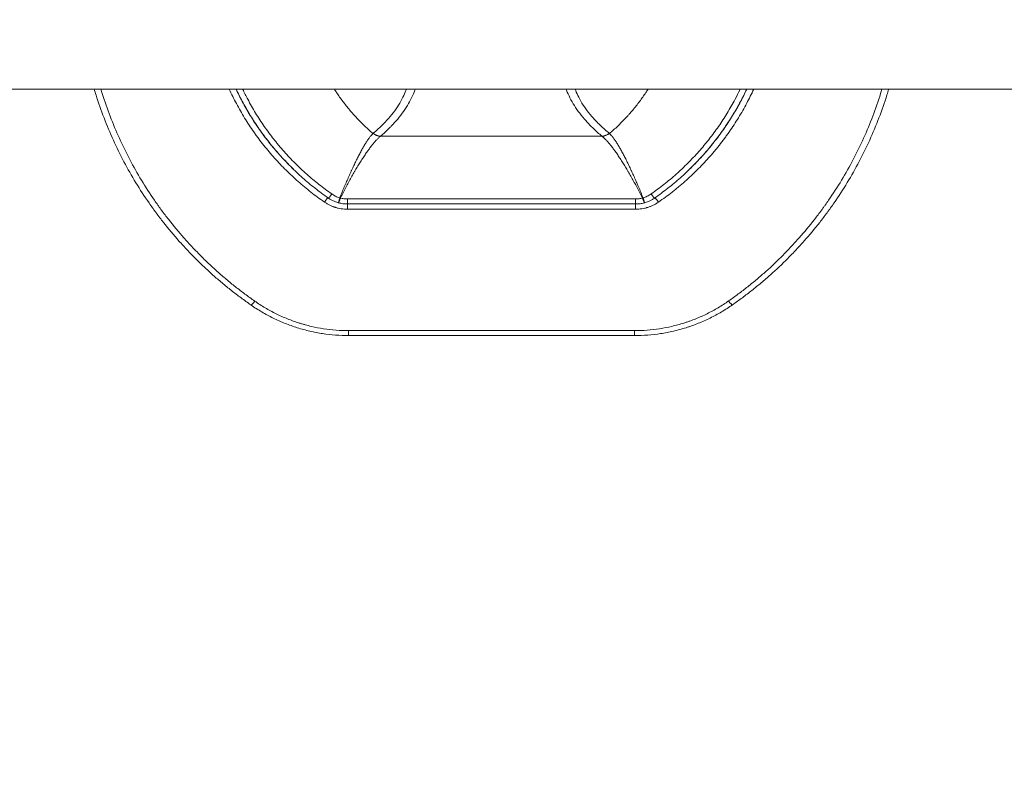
# Model space of a CAD drawing. Header units: millimetres. Extents: x -10 to 594, y 0 to 420.
# Tile 247 of 256: x 210.99 to 218.38, y 233.09 to 238.87. Entities that reach past the tile are written whole.
import ezdxf

# ---------------------------------------------------------------- set-up
doc = ezdxf.new("R2010")
doc.units = ezdxf.units.MM
doc.layers.add('1', color=7, linetype='Continuous', true_color=0xffffff)

msp = doc.modelspace()

# ---------------------------------------------------------------- linework, layer by layer
at = {"layer": '1', "color": 155, "linetype": 'Continuous', "lineweight": 18}
for p, q in [((209.8742, 238.3475), (257.0753, 238.3475)), ((209.8742, 238.3475), (257.0753, 238.3475)), ((213.3773, 237.4934), (213.3774, 237.4934)), ((213.3799, 237.4927), (213.38, 237.4926)), ((215.6091, 237.4838), (215.6092, 237.4838)), ((215.6778, 237.4933), (215.6779, 237.4933)), ((215.6017, 236.4953), (215.6017, 236.4953))]:
    msp.add_line(p, q, dxfattribs=at)
at = {"layer": '1', "color": 155, "linetype": 'Continuous', "lineweight": 13}
msp.add_line((213.6957, 237.9932), (215.3562, 237.9931), dxfattribs=at)
for centre, major_axis, ratio, start_param, end_param in [((213.6937, 238.0878), (0.0684, -0.073), 0.923372, 4.87798, 5.489789), ((213.6957, 238.0896), (0.0656, -0.0755), 0.922596, 4.912516, 5.526675), ((215.3563, 238.0896), (0.0648, 0.0761), 0.92063, 3.886874, 4.501034), ((215.3584, 238.0877), (0.0676, 0.0737), 0.921479, 3.923229, 4.535038), ((213.2738, 237.4895), (0.0286, 0.041), 0.099646, 6.252547, 7.706415), ((213.3312, 237.5699), (0.0286, 0.041), 0.095699, 3.110966, 4.512182), ((213.3911, 237.5415), (0.0137, 0.0481), 0.023005, 3.141327, 4.476748), ((213.3932, 237.5409), (0.0131, 0.0482), 0.063703, 3.140785, 4.470256), ((213.4461, 237.5338), (0, 0.05), 0.003341, 1.810572, 3.141621), ((215.6091, 237.5338), (0, 0.05), 0.003341, 1.810572, 3.141621), ((215.662, 237.5408), (-0.0131, 0.0482), 0.070144, 1.811172, 3.141857), ((215.6641, 237.5414), (-0.0137, 0.0481), 0.029435, 1.804606, 3.1424), ((215.724, 237.5699), (-0.0286, 0.041), 0.101156, 1.767161, 3.168375), ((215.7816, 237.4894), (-0.0286, 0.041), 0.1051, 4.856108, 6.309978), ((213.4462, 237.4353), (0, 0.05), 0.003341, 4.894873, 6.063176), ((215.6093, 237.4352), (0, 0.05), 0.003341, 4.894873, 6.058239), ((212.751, 236.7664), (-0.0286, -0.041), 0.136688, 6.252423, 7.65476), ((216.3076, 236.7673), (0.0287, -0.041), 0.142367, 4.907447, 6.310052), ((213.4556, 236.5453), (0, -0.05), 0.003341, 4.972789, 6.283532), ((215.6017, 236.5453), (0, -0.05), 0.003341, 4.972789, 6.283532)]:
    msp.add_ellipse(centre, major_axis=major_axis, ratio=ratio, start_param=start_param, end_param=end_param, dxfattribs=at)
at = {"layer": '1', "color": 155, "linetype": 'Continuous', "lineweight": 18}
for points, degree, knots in [([(284.5775, 228.952), (284.0629, 228.9537), (280.55, 228.9634), (275.5603, 228.9666), (269.0914, 228.9802), (261.365, 228.9915), (253.093, 229.0168), (246.1426, 229.049), (237.9324, 229.0832), (229.7221, 229.1468), (221.4104, 229.2176), (213.4798, 229.2702), (206.5459, 229.3815), (201.6653, 229.4947), (198.0087, 229.6097), (195.2838, 229.7122), (192.5623, 229.8322), (189.8445, 229.9721), (187.1323, 230.1347), (184.0013, 230.3579), (180.6656, 230.6437), (177.6764, 230.9464), (175.0308, 231.254), (172.7261, 231.5541), (170.7602, 231.8342), (169.0929, 232.0893), (167.4314, 232.3618), (165.7771, 232.6521), (164.1317, 232.9614), (162.4961, 233.2899), (160.8704, 233.6384), (159.2551, 234.0075), (157.6503, 234.3986), (156.0563, 234.8116), (154.4731, 235.2471), (153.0632, 235.6582), (151.8138, 236.0415), (150.5694, 236.4394), (149.3323, 236.855), (148.3094, 237.2112), (147.2341, 237.598), (146.0135, 238.0515), (144.899, 238.4795), (143.9937, 238.8395), (142.8887, 239.2923), (141.6886, 239.7983), (140.4932, 240.3166), (139.2067, 240.8922), (137.7303, 241.5763), (136.264, 242.2794), (134.678, 243.0648), (132.8161, 244.0185), (131.1016, 244.9316), (129.3667, 245.8869), (127.7818, 246.7884), (126.4595, 247.5595), (125.26, 248.2694), (124.2258, 248.9078), (123.5002, 249.3548), (122.9184, 249.7159), (122.4836, 249.9833)], 5, [0, 0, 0, 0, 0, 0, 0.015283, 0.104343, 0.148209, 0.192151, 0.229502, 0.260994, 0.310796, 0.392089, 0.436031, 0.476403, 0.496728, 0.517047, 0.537355, 0.544946, 0.557655, 0.577946, 0.598232, 0.618517, 0.638809, 0.657882, 0.668046, 0.678219, 0.688402, 0.698585, 0.708746, 0.718887, 0.729009, 0.739114, 0.749204, 0.759282, 0.76935, 0.779412, 0.78947, 0.799529, 0.804424, 0.809593, 0.819664, 0.829745, 0.833077, 0.83984, 0.849951, 0.856739, 0.860082, 0.870232, 0.880405, 0.890596, 0.900782, 0.910962, 0.921136, 0.935843, 0.956181, 0.961791, 0.973179, 0.97845, 0.983951, 1, 1, 1, 1, 1, 1]), ([(122.4836, 249.9833), (122.9184, 249.7159), (123.5002, 249.3548), (124.2258, 248.9078), (125.26, 248.2694), (126.4595, 247.5595), (127.7818, 246.7884), (129.3667, 245.8869), (131.1016, 244.9316), (132.8161, 244.0185), (134.678, 243.0648), (136.264, 242.2794), (137.7303, 241.5763), (139.2067, 240.8922), (140.4932, 240.3166), (141.6886, 239.7983), (142.8887, 239.2923), (143.9937, 238.8395), (144.899, 238.4795), (146.0135, 238.0515), (147.2341, 237.598), (148.3094, 237.2112), (149.3323, 236.855), (150.5694, 236.4394), (151.8138, 236.0415), (153.0632, 235.6582), (154.4731, 235.2471), (156.0563, 234.8116), (157.6503, 234.3986), (159.2551, 234.0075), (160.8704, 233.6384), (162.4961, 233.2899), (164.1317, 232.9614), (165.7771, 232.6521), (167.4314, 232.3618), (169.0929, 232.0893), (170.7602, 231.8342), (172.7261, 231.5541), (175.0308, 231.254), (177.6764, 230.9464), (180.6656, 230.6437), (184.0013, 230.3579), (187.1323, 230.1347), (189.8445, 229.9721), (192.5623, 229.8322), (195.2838, 229.7122), (198.0087, 229.6097), (201.6653, 229.4947), (206.5459, 229.3815), (213.4798, 229.2702), (221.4104, 229.2176), (229.7221, 229.1468), (237.9324, 229.0832), (246.1426, 229.049), (253.093, 229.0168), (261.365, 228.9915), (269.0914, 228.9802), (275.5603, 228.9666), (280.55, 228.9634), (284.0629, 228.9537), (284.5775, 228.952)], 5, [0, 0, 0, 0, 0, 0, 0.016049, 0.02155, 0.026821, 0.038209, 0.043819, 0.064157, 0.078864, 0.089038, 0.099218, 0.109404, 0.119595, 0.129768, 0.139918, 0.143261, 0.150049, 0.16016, 0.166923, 0.170255, 0.180336, 0.190407, 0.195576, 0.200471, 0.21053, 0.220588, 0.23065, 0.240718, 0.250796, 0.260886, 0.270991, 0.281113, 0.291254, 0.301415, 0.311598, 0.321781, 0.331954, 0.342118, 0.361191, 0.381483, 0.401768, 0.422054, 0.442345, 0.455054, 0.462645, 0.482953, 0.503272, 0.523597, 0.563969, 0.607911, 0.689204, 0.739006, 0.770498, 0.807849, 0.851791, 0.895657, 0.984717, 1, 1, 1, 1, 1, 1]), ([(284.8918, 228.8329), (284.3143, 228.8347), (280.7384, 228.844), (275.6857, 228.8459), (269.1536, 228.8579), (261.3639, 228.8673), (253.0915, 228.8905), (246.1409, 228.9208), (237.9303, 228.953), (229.7195, 229.0144), (221.4076, 229.0831), (213.4743, 229.1337), (206.536, 229.2433), (201.6513, 229.3553), (197.9908, 229.4694), (195.2621, 229.5714), (192.5362, 229.6908), (189.8134, 229.8303), (187.0949, 229.9925), (183.9554, 230.2156), (180.6096, 230.5014), (177.61, 230.8043), (174.9544, 231.1123), (172.6406, 231.413), (170.6666, 231.6937), (168.9917, 231.9496), (167.3224, 232.2229), (165.66, 232.5142), (164.006, 232.8246), (162.3615, 233.1545), (160.7268, 233.5044), (159.102, 233.8752), (157.4877, 234.2682), (155.8839, 234.6833), (154.2909, 235.121), (152.8716, 235.5344), (151.614, 235.9199), (150.3621, 236.3198), (149.1175, 236.7376), (148.0877, 237.0959), (147.0058, 237.4848), (145.7785, 237.9403), (144.6577, 238.3704), (143.7468, 238.7323), (142.6362, 239.187), (141.4304, 239.6951), (140.2293, 240.2154), (138.9366, 240.7935), (137.454, 241.4799), (135.9818, 242.1854), (134.3901, 242.973), (132.5222, 243.9292), (130.802, 244.8447), (129.0623, 245.8022), (127.4732, 246.7053), (126.1482, 247.4776), (124.9458, 248.1888), (123.9094, 248.8282), (123.1824, 249.2757), (122.5998, 249.6372), (122.1647, 249.9045)], 5, [0, 0, 0, 0, 0, 0, 0.017123, 0.106016, 0.1498, 0.19366, 0.230941, 0.262374, 0.312083, 0.393224, 0.437084, 0.477381, 0.497668, 0.517949, 0.53822, 0.545796, 0.558481, 0.578734, 0.598982, 0.619229, 0.639484, 0.658521, 0.668666, 0.67882, 0.688984, 0.699148, 0.70929, 0.719412, 0.729515, 0.739601, 0.749672, 0.759731, 0.769781, 0.779824, 0.789864, 0.799904, 0.80479, 0.809948, 0.820001, 0.830063, 0.833388, 0.840139, 0.850232, 0.857006, 0.860343, 0.870475, 0.880628, 0.8908, 0.900968, 0.911128, 0.921284, 0.935963, 0.956263, 0.961862, 0.973229, 0.97849, 0.983981, 1, 1, 1, 1, 1, 1]), ([(122.1647, 249.9045), (122.5998, 249.6372), (123.1824, 249.2757), (123.9094, 248.8282), (124.9458, 248.1888), (126.1482, 247.4776), (127.4732, 246.7053), (129.0623, 245.8022), (130.802, 244.8447), (132.5222, 243.9292), (134.3901, 242.973), (135.9818, 242.1854), (137.454, 241.4799), (138.9366, 240.7935), (140.2293, 240.2154), (141.4304, 239.6951), (142.6362, 239.187), (143.7468, 238.7323), (144.6577, 238.3704), (145.7785, 237.9403), (147.0058, 237.4848), (148.0877, 237.0959), (149.1175, 236.7376), (150.3621, 236.3198), (151.614, 235.9199), (152.8716, 235.5344), (154.2909, 235.121), (155.8839, 234.6833), (157.4877, 234.2682), (159.102, 233.8752), (160.7268, 233.5044), (162.3615, 233.1545), (164.006, 232.8246), (165.66, 232.5142), (167.3224, 232.2229), (168.9917, 231.9496), (170.6666, 231.6937), (172.6406, 231.413), (174.9544, 231.1123), (177.61, 230.8043), (180.6096, 230.5014), (183.9554, 230.2156), (187.0949, 229.9925), (189.8134, 229.8303), (192.5362, 229.6908), (195.2621, 229.5714), (197.9908, 229.4694), (201.6513, 229.3553), (206.536, 229.2433), (213.4743, 229.1337), (221.4076, 229.0831), (229.7195, 229.0144), (237.9303, 228.953), (246.1409, 228.9208), (253.0915, 228.8905), (261.3639, 228.8673), (269.1536, 228.8579), (275.6857, 228.8459), (280.7384, 228.844), (284.3143, 228.8347), (284.8918, 228.8329)], 5, [0, 0, 0, 0, 0, 0, 0.016019, 0.02151, 0.026771, 0.038138, 0.043737, 0.064037, 0.078716, 0.088872, 0.099032, 0.1092, 0.119372, 0.129525, 0.139657, 0.142994, 0.149768, 0.159861, 0.166612, 0.169937, 0.179999, 0.190052, 0.19521, 0.200096, 0.210136, 0.220176, 0.230219, 0.240269, 0.250328, 0.260399, 0.270485, 0.280588, 0.29071, 0.300852, 0.311016, 0.32118, 0.331334, 0.341479, 0.360516, 0.380771, 0.401018, 0.421266, 0.441519, 0.454204, 0.46178, 0.482051, 0.502332, 0.522619, 0.562916, 0.606776, 0.687917, 0.737626, 0.769059, 0.80634, 0.8502, 0.893984, 0.982877, 1, 1, 1, 1, 1, 1]), ([(130.6289, 243.3076), (130.8637, 243.1835), (131.3909, 242.9065), (132.213, 242.4799), (133.3342, 241.91), (134.7615, 241.2052), (136.26, 240.4886), (137.7707, 239.7907), (139.0908, 239.2018), (140.3168, 238.6719), (141.5469, 238.1548), (142.6819, 237.6911), (143.6181, 237.3201), (144.7661, 236.8807), (146.0214, 236.4159), (147.1314, 236.018), (148.1901, 235.6506), (149.467, 235.2232), (150.7522, 234.8138), (152.0447, 234.4189), (153.5039, 233.9951), (155.1391, 233.5472), (156.7843, 233.1229), (158.4395, 232.7215), (160.1041, 232.343), (161.7775, 231.9862), (163.4594, 231.6504), (165.1496, 231.3345), (166.8469, 231.0386), (168.5495, 230.7613), (170.2563, 230.502), (172.2642, 230.2182), (174.6169, 229.9145), (177.3154, 229.6037), (180.3599, 229.2988), (183.7491, 229.0122), (186.9254, 228.7892), (189.6719, 228.6276), (192.4167, 228.4893), (195.1618, 228.3713), (197.9076, 228.271), (201.586, 228.1593), (206.4897, 228.051), (213.4483, 227.9469), (221.3931, 227.9028), (229.7054, 227.8412), (237.9192, 227.7866), (246.1325, 227.7612), (253.0843, 227.7367), (261.3592, 227.7204), (269.3568, 227.7174), (276.097, 227.7106), (281.3557, 227.7137), (285.1358, 227.7053), (285.9197, 227.703)], 5, [0, 0, 0, 0, 0, 0, 0.00874, 0.019595, 0.030455, 0.041323, 0.052195, 0.063047, 0.073876, 0.077443, 0.084684, 0.095471, 0.102687, 0.106241, 0.116996, 0.12774, 0.133254, 0.138476, 0.149208, 0.159939, 0.170674, 0.181415, 0.192166, 0.202931, 0.213711, 0.22451, 0.235328, 0.246169, 0.257032, 0.267897, 0.278749, 0.289592, 0.309941, 0.331589, 0.353231, 0.374873, 0.39652, 0.410078, 0.418176, 0.439843, 0.461519, 0.483203, 0.526275, 0.573154, 0.659881, 0.713012, 0.746609, 0.786457, 0.833337, 0.880134, 0.975148, 1, 1, 1, 1, 1, 1]), ([(285.9197, 227.703), (285.1358, 227.7053), (281.3557, 227.7137), (276.097, 227.7106), (269.3568, 227.7174), (261.3592, 227.7204), (253.0843, 227.7367), (246.1325, 227.7612), (237.9192, 227.7866), (229.7054, 227.8412), (221.3931, 227.9028), (213.4483, 227.9469), (206.4897, 228.051), (201.586, 228.1593), (197.9076, 228.271), (195.1618, 228.3713), (192.4167, 228.4893), (189.6719, 228.6276), (186.9254, 228.7892), (183.7491, 229.0122), (180.3599, 229.2988), (177.3154, 229.6037), (174.6169, 229.9145), (172.2642, 230.2182), (170.2563, 230.502), (168.5495, 230.7613), (166.8469, 231.0386), (165.1496, 231.3345), (163.4594, 231.6504), (161.7775, 231.9862), (160.1041, 232.343), (158.4395, 232.7215), (156.7843, 233.1229), (155.1391, 233.5472), (153.5039, 233.9951), (152.0447, 234.4189), (150.7522, 234.8138), (149.467, 235.2232), (148.1901, 235.6506), (147.1314, 236.018), (146.0214, 236.4159), (144.7661, 236.8807), (143.6181, 237.3201), (142.6819, 237.6911), (141.5469, 238.1548), (140.3168, 238.6719), (139.0908, 239.2018), (137.7707, 239.7907), (136.26, 240.4886), (134.7615, 241.2052), (133.3342, 241.91), (132.213, 242.4799), (131.3909, 242.9065), (130.8637, 243.1835), (130.6289, 243.3076)], 5, [0, 0, 0, 0, 0, 0, 0.024852, 0.119866, 0.166663, 0.213543, 0.253391, 0.286988, 0.340119, 0.426846, 0.473725, 0.516797, 0.538481, 0.560157, 0.581824, 0.589922, 0.60348, 0.625127, 0.646769, 0.668411, 0.690059, 0.710408, 0.721251, 0.732103, 0.742968, 0.753831, 0.764672, 0.77549, 0.786289, 0.797069, 0.807834, 0.818585, 0.829326, 0.840061, 0.850792, 0.861524, 0.866746, 0.87226, 0.883004, 0.893759, 0.897313, 0.904529, 0.915316, 0.922557, 0.926124, 0.936953, 0.947805, 0.958677, 0.969545, 0.980405, 0.99126, 1, 1, 1, 1, 1, 1]), ([(212.7222, 236.7255), (212.6972, 236.7429), (212.6724, 236.7607), (212.6235, 236.7968), (212.5994, 236.8152), (212.5519, 236.8527), (212.5285, 236.8717), (212.4823, 236.9105), (212.4595, 236.9303), (212.4146, 236.9704), (212.3925, 236.9907), (212.3488, 237.0321), (212.3273, 237.0531), (212.2849, 237.0956), (212.264, 237.1172), (212.2228, 237.161), (212.1618, 237.2276), (212.1037, 237.2971), (212.0475, 237.3685), (212.029, 237.3926), (212.0064, 237.4232), (212.0019, 237.4293), (211.993, 237.4416), (211.9885, 237.4478), (211.9752, 237.4664), (211.9664, 237.4789), (211.9231, 237.5414), (211.8901, 237.5922), (211.8274, 237.6955), (211.7976, 237.7479), (211.7413, 237.8544), (211.7147, 237.9085), (211.6647, 238.0182), (211.6414, 238.0739), (211.598, 238.1869), (211.5779, 238.2443), (211.555, 238.3171), (211.5505, 238.3317), (211.5461, 238.3464), (211.5461, 238.3465)], 3, [0, 0, 0, 0, 0.044442, 0.044442, 0.088885, 0.088885, 0.133327, 0.133327, 0.17777, 0.17777, 0.222212, 0.222212, 0.266655, 0.266655, 0.311097, 0.311097, 0.35554, 0.444425, 0.444425, 0.488867, 0.488867, 0.499978, 0.499978, 0.511088, 0.511088, 0.53331, 0.53331, 0.622195, 0.622195, 0.71108, 0.71108, 0.799964, 0.799964, 0.888849, 0.888849, 0.977734, 0.977734, 0.999956, 1, 1, 1, 1]), ([(212.6113, 238.3467), (212.6257, 238.3161), (212.6591, 238.2495), (212.6961, 238.1846), (212.7387, 238.115), (212.7611, 238.0807), (212.7905, 238.0386), (212.7965, 238.0302), (212.8085, 238.0134), (212.8146, 238.0051), (212.833, 237.9804), (212.8455, 237.9641), (212.8836, 237.9159), (212.9099, 237.8847), (212.9641, 237.8239), (212.9921, 237.7944), (213.0278, 237.7588), (213.0348, 237.7519), (213.0418, 237.7451)], 3, [0, 0, 0, 0, 0.137101, 0.301737, 0.301737, 0.466373, 0.466373, 0.507532, 0.507532, 0.548691, 0.548691, 0.631009, 0.631009, 0.795645, 0.795645, 0.960282, 0.960282, 1, 1, 1, 1]), ([(213.3024, 237.529), (213.2687, 237.5526), (213.2028, 237.6015), (213.1402, 237.6538), (213.0793, 237.7078), (213.0496, 237.7357), (212.9919, 237.7932), (212.9639, 237.8228), (212.9231, 237.8685), (212.903, 237.8917), (212.8802, 237.9194), (212.8705, 237.9314), (212.8641, 237.9394), (212.8608, 237.9434), (212.8322, 237.9797), (212.8078, 238.0126), (212.7611, 238.0795), (212.7166, 238.1476), (212.6595, 238.2473), (212.6262, 238.3138), (212.6118, 238.3444)], 3, [0, 0, 0, 0, 0.113241, 0.226481, 0.226481, 0.339722, 0.339722, 0.452963, 0.452963, 0.509583, 0.537893, 0.552048, 0.552048, 0.566203, 0.566203, 0.679444, 0.679444, 0.792685, 0.905925, 1, 1, 1, 1]), ([(216.4428, 238.3445), (216.4284, 238.3138), (216.3951, 238.2473), (216.3382, 238.1476), (216.2937, 238.0796), (216.2472, 238.0128), (216.2228, 237.9799), (216.1942, 237.9437), (216.191, 237.9396), (216.1846, 237.9316), (216.1814, 237.9276), (216.1716, 237.9157), (216.152, 237.8919), (216.132, 237.8687), (216.0912, 237.8229), (216.0631, 237.7932), (216.0055, 237.7357), (215.9758, 237.7078), (215.9149, 237.6537), (215.8523, 237.6014), (215.7865, 237.5525), (215.7528, 237.529)], 3, [0, 0, 0, 0, 0.09428, 0.207495, 0.32071, 0.32071, 0.433925, 0.433925, 0.448077, 0.448077, 0.462229, 0.462229, 0.490532, 0.54714, 0.54714, 0.660355, 0.660355, 0.77357, 0.77357, 0.886785, 1, 1, 1, 1]), ([(216.0084, 237.7402), (216.0171, 237.7486), (216.0258, 237.7571), (216.0631, 237.7943), (216.091, 237.8238), (216.1452, 237.8846), (216.1714, 237.9158), (216.2095, 237.964), (216.222, 237.9803), (216.2403, 238.005), (216.2464, 238.0133), (216.2584, 238.0301), (216.2644, 238.0384), (216.2938, 238.0806), (216.3162, 238.1149), (216.3587, 238.1845), (216.3957, 238.2493), (216.4289, 238.3158), (216.4433, 238.3464)], 3, [0, 0, 0, 0, 0.048625, 0.048625, 0.211797, 0.211797, 0.374969, 0.374969, 0.456555, 0.456555, 0.497348, 0.497348, 0.538141, 0.538141, 0.701314, 0.701314, 0.864486, 1, 1, 1, 1]), ([(217.5093, 238.3464), (217.505, 238.3319), (217.5006, 238.3174), (217.4777, 238.2448), (217.4577, 238.1875), (217.4144, 238.0746), (217.3912, 238.0189), (217.3414, 237.9092), (217.3149, 237.8552), (217.2588, 237.7487), (217.2292, 237.6963), (217.1666, 237.5931), (217.1337, 237.5423), (217.0905, 237.4798), (217.0817, 237.4673), (217.0684, 237.4488), (217.064, 237.4426), (217.055, 237.4303), (217.0326, 237.3996), (217.0096, 237.3695), (216.9535, 237.2981), (216.9149, 237.2518), (216.855, 237.1842), (216.8348, 237.162), (216.7937, 237.1182), (216.7729, 237.0966), (216.7094, 237.0327), (216.6659, 236.9913), (216.5987, 236.9312), (216.5759, 236.9115), (216.5298, 236.8728), (216.5064, 236.8537), (216.4589, 236.8163), (216.4349, 236.7979), (216.3861, 236.7618), (216.3614, 236.744), (216.3364, 236.7265)], 3, [0, 0, 0, 0, 0.022048, 0.022048, 0.110953, 0.110953, 0.199858, 0.199858, 0.288762, 0.288762, 0.377667, 0.377667, 0.466572, 0.466572, 0.488798, 0.488798, 0.499911, 0.499911, 0.511024, 0.555477, 0.555477, 0.644381, 0.644381, 0.688834, 0.688834, 0.733286, 0.733286, 0.822191, 0.822191, 0.866643, 0.866643, 0.911095, 0.911095, 0.955548, 0.955548, 1, 1, 1, 1]), ([(213.3773, 237.4934), (213.3706, 237.4954), (213.364, 237.4975), (213.351, 237.5024), (213.3383, 237.5079), (213.3199, 237.5175), (213.3082, 237.525), (213.3024, 237.529)], 3, [0, 0, 0, 0, 0.25, 0.25, 0.5, 0.75, 1, 1, 1, 1]), ([(215.7528, 237.529), (215.747, 237.5249), (215.7353, 237.5175), (215.717, 237.5078), (215.7042, 237.5024), (215.6912, 237.4975), (215.6846, 237.4953), (215.6779, 237.4933)], 3, [0, 0, 0, 0, 0.25, 0.5, 0.75, 0.75, 1, 1, 1, 1]), ([(213.4461, 237.4839), (213.4348, 237.4839), (213.4237, 237.4846), (213.4017, 237.4876), (213.3908, 237.4898), (213.3799, 237.4927)], 3, [0, 0, 0, 0, 0.5, 0.5, 1, 1, 1, 1]), ([(215.6753, 237.4926), (215.6645, 237.4897), (215.6535, 237.4875), (215.6315, 237.4845), (215.6204, 237.4838), (215.6092, 237.4838)], 3, [0, 0, 0, 0, 0.5, 0.5, 1, 1, 1, 1]), ([(213.4556, 236.4954), (213.4227, 236.4954), (213.39, 236.4966), (213.325, 236.5016), (213.2604, 236.509), (213.1966, 236.5213), (213.1491, 236.5324), (213.1333, 236.5364), (213.1018, 236.5449), (213.086, 236.5496), (213.0391, 236.5643), (213.0084, 236.5753), (212.9481, 236.5994), (212.889, 236.6257), (212.8321, 236.6564), (212.7763, 236.6893), (212.749, 236.7068), (212.7222, 236.7255)], 3, [0, 0, 0, 0, 0.125, 0.125, 0.25, 0.375, 0.375, 0.4375, 0.4375, 0.5, 0.5, 0.625, 0.625, 0.75, 0.875, 0.875, 1, 1, 1, 1]), ([(212.7508, 236.7544), (212.7765, 236.7364), (212.8027, 236.7196), (212.8562, 236.6879), (212.9109, 236.6583), (212.9677, 236.6329), (213.0256, 236.6096), (213.0551, 236.599), (213.0927, 236.5872), (213.1002, 236.5849), (213.1153, 236.5804), (213.138, 236.574), (213.1608, 236.5682), (213.2065, 236.5575), (213.2678, 236.5457), (213.3299, 236.5385), (213.3924, 236.5337), (213.4238, 236.5325), (213.4555, 236.5325)], 3, [0, 0, 0, 0, 0.125, 0.125, 0.25, 0.375, 0.375, 0.5, 0.5, 0.53125, 0.53125, 0.5625, 0.625, 0.625, 0.75, 0.875, 0.875, 1, 1, 1, 1]), ([(215.6016, 236.5324), (215.6333, 236.5324), (215.6648, 236.5336), (215.7274, 236.5384), (215.7897, 236.5457), (215.8511, 236.5576), (215.9122, 236.5718), (215.9425, 236.5802), (215.9802, 236.5921), (215.9877, 236.5946), (216.0026, 236.5996), (216.0249, 236.6074), (216.0469, 236.6157), (216.0904, 236.6333), (216.1473, 236.6588), (216.202, 236.6885), (216.2555, 236.7204), (216.2818, 236.7374), (216.3074, 236.7554)], 3, [0, 0, 0, 0, 0.125, 0.125, 0.25, 0.375, 0.375, 0.5, 0.5, 0.53125, 0.53125, 0.5625, 0.625, 0.625, 0.75, 0.875, 0.875, 1, 1, 1, 1]), ([(216.3364, 236.7265), (216.3097, 236.7078), (216.2823, 236.6902), (216.2265, 236.6571), (216.1696, 236.6263), (216.1103, 236.5998), (216.065, 236.5816), (216.0498, 236.5759), (216.0267, 236.5676), (216.019, 236.5649), (216.0034, 236.5597), (215.9956, 236.5571), (215.9564, 236.5448), (215.9249, 236.5362), (215.8613, 236.5214), (215.7974, 236.509), (215.7327, 236.5016), (215.6675, 236.4966), (215.6347, 236.4953), (215.6017, 236.4953)], 3, [0, 0, 0, 0, 0.125, 0.125, 0.25, 0.375, 0.375, 0.4375, 0.4375, 0.46875, 0.46875, 0.5, 0.5, 0.625, 0.625, 0.75, 0.875, 0.875, 1, 1, 1, 1])]:
    msp.add_open_spline(points, degree=degree, knots=knots, dxfattribs=at)
at = {"layer": '1', "color": 155, "linetype": 'Continuous', "lineweight": 13}
for points, knots in [([(211.5966, 238.3463), (211.6, 238.335), (211.6034, 238.3238), (211.625, 238.2551), (211.6446, 238.1985), (211.6873, 238.0869), (211.7102, 238.0319), (211.7593, 237.9236), (211.7855, 237.8702), (211.8409, 237.765), (211.8701, 237.7132), (211.9318, 237.6112), (211.9642, 237.561), (212.0068, 237.4992), (212.0155, 237.4869), (212.0286, 237.4685), (212.0329, 237.4624), (212.0418, 237.4503), (212.0639, 237.4199), (212.0865, 237.3901), (212.1418, 237.3196), (212.18, 237.2738), (212.239, 237.207), (212.259, 237.1851), (212.2996, 237.1418), (212.3202, 237.1205), (212.3619, 237.0784), (212.3831, 237.0576), (212.4261, 237.0167), (212.4479, 236.9966), (212.4921, 236.9569), (212.5145, 236.9374), (212.56, 236.8991), (212.583, 236.8802), (212.6299, 236.8432), (212.6536, 236.825), (212.7017, 236.7892), (212.7261, 236.7717), (212.7508, 236.7544)], [0, 0, 0, 0, 0.017397, 0.017397, 0.106724, 0.106724, 0.196052, 0.196052, 0.285379, 0.285379, 0.374707, 0.374707, 0.464034, 0.464034, 0.486366, 0.486366, 0.497532, 0.497532, 0.508698, 0.553362, 0.553362, 0.64269, 0.64269, 0.687353, 0.687353, 0.732017, 0.732017, 0.776681, 0.776681, 0.821345, 0.821345, 0.866009, 0.866009, 0.910672, 0.910672, 0.955336, 0.955336, 1, 1, 1, 1]), ([(213.274, 237.4983), (213.2394, 237.5223), (213.1719, 237.5722), (213.0759, 237.6521), (213.0153, 237.7089), (212.9563, 237.7673), (212.9277, 237.7974), (212.8722, 237.8594), (212.8453, 237.8912), (212.8063, 237.9403), (212.7935, 237.9569), (212.7746, 237.9822), (212.7684, 237.9907), (212.7561, 238.0077), (212.75, 238.0163), (212.7198, 238.0593), (212.6969, 238.0942), (212.6532, 238.1653), (212.6125, 238.2362), (212.5761, 238.3094), (212.5592, 238.3459)], [0, 0, 0, 0, 0.111514, 0.223028, 0.334541, 0.334541, 0.446055, 0.446055, 0.557569, 0.557569, 0.613326, 0.613326, 0.641204, 0.641204, 0.669083, 0.669083, 0.780597, 0.780597, 0.89211, 1, 1, 1, 1]), ([(212.6609, 238.3448), (212.6729, 238.3198), (212.7033, 238.2596), (212.7563, 238.1664), (212.7998, 238.0996), (212.8455, 238.0339), (212.8693, 238.0016), (212.8973, 237.966), (212.9005, 237.9621), (212.9068, 237.9542), (212.9162, 237.9424), (212.9386, 237.9153), (212.9582, 237.8925), (212.9981, 237.8476), (213.0255, 237.8185), (213.0819, 237.7621), (213.14, 237.7073), (213.2318, 237.6302), (213.2963, 237.5822), (213.3293, 237.5591)], [0, 0, 0, 0, 0.08001, 0.195009, 0.310008, 0.310008, 0.425006, 0.425006, 0.439381, 0.439381, 0.453756, 0.482506, 0.540005, 0.540005, 0.655004, 0.655004, 0.770003, 0.885001, 1, 1, 1, 1]), ([(213.3488, 238.346), (213.3542, 238.3376), (213.3745, 238.3063), (213.4118, 238.2535), (213.4458, 238.2106), (213.4811, 238.1685), (213.4993, 238.1479), (213.523, 238.1227), (213.5278, 238.1176), (213.5374, 238.1077), (213.5519, 238.0929), (213.5667, 238.0784), (213.5968, 238.0498), (213.6174, 238.0314), (213.6385, 238.0135)], [0, 0, 0, 0, 0.067947, 0.254357, 0.440768, 0.440768, 0.627179, 0.627179, 0.673781, 0.673781, 0.720384, 0.813589, 0.813589, 1, 1, 1, 1]), ([(213.6405, 238.0153), (213.6623, 238.0338), (213.6829, 238.0523), (213.7213, 238.0897), (213.7393, 238.1084), (213.7725, 238.1461), (213.7878, 238.165), (213.8157, 238.2031), (213.8283, 238.2223), (213.851, 238.2609), (213.861, 238.2803), (213.8768, 238.3156), (213.8831, 238.3314), (213.8887, 238.3474)], [0, 0, 0, 0, 0.17218, 0.17218, 0.34436, 0.34436, 0.51654, 0.51654, 0.68872, 0.68872, 0.8609, 0.8609, 1, 1, 1, 1]), ([(213.9557, 238.3475), (213.9547, 238.3449), (213.9538, 238.3422), (213.9457, 238.3201), (213.9375, 238.3006), (213.9188, 238.2618), (213.9084, 238.2424), (213.885, 238.2037), (213.872, 238.1844), (213.8436, 238.1458), (213.8281, 238.1266), (213.803, 238.0978), (213.7943, 238.0883), (213.7807, 238.0739), (213.7761, 238.0691), (213.7668, 238.0596), (213.743, 238.0358), (213.7174, 238.012), (213.6957, 237.9932)], [0, 0, 0, 0, 0.021806, 0.021806, 0.184838, 0.184838, 0.34787, 0.34787, 0.510903, 0.510903, 0.673935, 0.673935, 0.755451, 0.755451, 0.796209, 0.796209, 0.836968, 1, 1, 1, 1]), ([(215.3562, 237.9931), (215.334, 238.0121), (215.313, 238.031), (215.2735, 238.0691), (215.255, 238.0882), (215.2206, 238.1265), (215.2047, 238.1457), (215.1753, 238.1841), (215.1619, 238.2034), (215.1376, 238.2421), (215.1266, 238.2615), (215.107, 238.3004), (215.0983, 238.3199), (215.0896, 238.3421), (215.0886, 238.3448), (215.0876, 238.3475)], [0, 0, 0, 0, 0.162943, 0.162943, 0.325885, 0.325885, 0.488828, 0.488828, 0.651771, 0.651771, 0.814714, 0.814714, 0.977656, 0.977656, 1, 1, 1, 1]), ([(215.1551, 238.3473), (215.161, 238.3314), (215.1676, 238.3156), (215.1843, 238.2804), (215.1948, 238.261), (215.2183, 238.2224), (215.2314, 238.2033), (215.2602, 238.1651), (215.276, 238.1462), (215.3102, 238.1084), (215.3286, 238.0896), (215.3533, 238.0663), (215.3583, 238.0616), (215.3685, 238.0523), (215.384, 238.0383), (215.4002, 238.0245), (215.4113, 238.0152)], [0, 0, 0, 0, 0.138544, 0.138544, 0.310835, 0.310835, 0.483126, 0.483126, 0.655417, 0.655417, 0.827709, 0.827709, 0.870782, 0.870782, 0.913854, 1, 1, 1, 1]), ([(215.4134, 238.0134), (215.4344, 238.0313), (215.4755, 238.0682), (215.5144, 238.1074), (215.5381, 238.1326), (215.5428, 238.1377), (215.5521, 238.1479), (215.5659, 238.1633), (215.5794, 238.1789), (215.6058, 238.2105), (215.6398, 238.2535), (215.677, 238.3064), (215.6973, 238.3377), (215.7027, 238.3462)], [0, 0, 0, 0, 0.186341, 0.372682, 0.372682, 0.419268, 0.419268, 0.465853, 0.559024, 0.559024, 0.745365, 0.931706, 1, 1, 1, 1]), ([(215.7255, 237.559), (215.7586, 237.5822), (215.823, 237.6302), (215.8842, 237.6816), (215.9438, 237.7347), (215.9728, 237.7621), (216.0292, 237.8186), (216.0566, 237.8477), (216.0965, 237.8927), (216.1162, 237.9155), (216.1353, 237.9388), (216.1448, 237.9505), (216.148, 237.9544), (216.1543, 237.9623), (216.1824, 237.9978), (216.2092, 238.0341), (216.2546, 238.0997), (216.2981, 238.1664), (216.3509, 238.2594), (216.3812, 238.3195), (216.3931, 238.3444)], [0, 0, 0, 0, 0.115035, 0.23007, 0.23007, 0.345105, 0.345105, 0.46014, 0.46014, 0.517658, 0.546417, 0.546417, 0.560796, 0.560796, 0.575175, 0.690211, 0.690211, 0.805246, 0.920281, 1, 1, 1, 1]), ([(216.496, 238.3462), (216.4795, 238.3103), (216.4435, 238.2378), (216.4033, 238.1674), (216.3599, 238.0965), (216.337, 238.0616), (216.3071, 238.0187), (216.301, 238.0102), (216.2888, 237.9931), (216.2826, 237.9847), (216.2638, 237.9594), (216.251, 237.9427), (216.2315, 237.9181), (216.2249, 237.9099), (216.2116, 237.8936), (216.1916, 237.8694), (216.171, 237.8457), (216.1293, 237.7989), (216.1005, 237.7686), (216.0414, 237.7098), (216.0109, 237.6812), (215.9639, 237.6397), (215.9401, 237.6193), (215.9158, 237.5993), (215.8995, 237.5861), (215.8913, 237.5796), (215.85, 237.5472), (215.8163, 237.5222), (215.7818, 237.4982)], [0, 0, 0, 0, 0.10657, 0.218248, 0.218248, 0.329927, 0.329927, 0.357847, 0.357847, 0.385767, 0.385767, 0.441606, 0.441606, 0.469526, 0.469526, 0.497445, 0.553285, 0.553285, 0.664964, 0.664964, 0.776642, 0.776642, 0.832482, 0.860401, 0.860401, 0.888321, 0.888321, 1, 1, 1, 1]), ([(216.3074, 236.7554), (216.3321, 236.7727), (216.3564, 236.7903), (216.4044, 236.826), (216.4281, 236.8442), (216.4749, 236.8812), (216.4979, 236.9001), (216.5433, 236.9384), (216.5657, 236.9579), (216.6319, 237.0173), (216.6748, 237.0582), (216.7372, 237.1214), (216.7577, 237.1427), (216.7982, 237.1861), (216.8181, 237.208), (216.8769, 237.2748), (216.915, 237.3206), (216.9701, 237.3911), (216.9927, 237.4209), (217.0148, 237.4512), (217.0236, 237.4634), (217.028, 237.4695), (217.0411, 237.4878), (217.0497, 237.5001), (217.0922, 237.5618), (217.1246, 237.612), (217.1861, 237.714), (217.2152, 237.7658), (217.2704, 237.8709), (217.2964, 237.9243), (217.3453, 238.0326), (217.3682, 238.0875), (217.4107, 238.199), (217.4304, 238.2556), (217.4518, 238.3241), (217.4552, 238.3351), (217.4585, 238.3462)], [0, 0, 0, 0, 0.044676, 0.044676, 0.089352, 0.089352, 0.134027, 0.134027, 0.178703, 0.178703, 0.268055, 0.268055, 0.31273, 0.31273, 0.357406, 0.357406, 0.446758, 0.446758, 0.491433, 0.502602, 0.502602, 0.513771, 0.513771, 0.536109, 0.536109, 0.625461, 0.625461, 0.714812, 0.714812, 0.804164, 0.804164, 0.893515, 0.893515, 0.982867, 0.982867, 1, 1, 1, 1]), ([(213.389, 237.5299), (213.3947, 237.544), (213.4062, 237.5717), (213.4232, 237.6123), (213.4401, 237.6518), (213.4569, 237.6903), (213.4695, 237.7183), (213.4765, 237.7336), (213.4793, 237.7397), (213.4807, 237.7427), (213.4848, 237.7518), (213.4876, 237.7577), (213.4959, 237.7754), (213.5067, 237.7983), (213.5228, 237.8308), (213.5385, 237.8616), (213.5489, 237.8808), (213.5565, 237.8948), (213.5591, 237.8993), (213.5629, 237.9061), (213.5642, 237.9083), (213.5667, 237.9127), (213.568, 237.9148), (213.5742, 237.9256), (213.5841, 237.9419), (213.5984, 237.9638), (213.6076, 237.9767), (213.6166, 237.9888), (213.6211, 237.9944), (213.6299, 238.0046), (213.6342, 238.0093), (213.6385, 238.0135)], [0, 0, 0, 0, 0.0625, 0.125, 0.1875, 0.25, 0.3125, 0.328125, 0.328125, 0.34375, 0.34375, 0.375, 0.375, 0.4375, 0.5, 0.5625, 0.625, 0.625, 0.65625, 0.65625, 0.671875, 0.671875, 0.6875, 0.6875, 0.75, 0.8125, 0.875, 0.875, 0.9375, 0.9375, 1, 1, 1, 1]), ([(213.6936, 237.9916), (213.6886, 237.9875), (213.6835, 237.9831), (213.6732, 237.9732), (213.6679, 237.9679), (213.6571, 237.9564), (213.6461, 237.9441), (213.629, 237.9231), (213.6171, 237.9076), (213.6096, 237.8973), (213.608, 237.8953), (213.605, 237.8911), (213.6034, 237.8889), (213.5988, 237.8825), (213.5958, 237.8782), (213.5865, 237.8649), (213.574, 237.8465), (213.5549, 237.8172), (213.5355, 237.7861), (213.5223, 237.7642), (213.5123, 237.7474), (213.5089, 237.7417), (213.5039, 237.733), (213.5022, 237.7301), (213.4988, 237.7243), (213.4904, 237.7097), (213.4819, 237.6948), (213.4616, 237.6584), (213.448, 237.6334), (213.4275, 237.5949), (213.4206, 237.5818), (213.4103, 237.562), (213.4068, 237.5554), (213.3999, 237.542), (213.3965, 237.5353), (213.393, 237.5285)], [0, 0, 0, 0, 0.0625, 0.0625, 0.125, 0.125, 0.1875, 0.25, 0.3125, 0.3125, 0.328125, 0.328125, 0.34375, 0.34375, 0.375, 0.375, 0.4375, 0.5, 0.5625, 0.625, 0.625, 0.65625, 0.65625, 0.671875, 0.671875, 0.6875, 0.75, 0.75, 0.875, 0.875, 0.9375, 0.9375, 0.96875, 0.96875, 1, 1, 1, 1]), ([(215.6619, 237.5284), (215.6584, 237.5352), (215.6549, 237.5419), (215.648, 237.5553), (215.6445, 237.5619), (215.6342, 237.5818), (215.6273, 237.5948), (215.6066, 237.6333), (215.593, 237.6583), (215.5725, 237.6947), (215.564, 237.7096), (215.5555, 237.7242), (215.5521, 237.7301), (215.5504, 237.733), (215.5453, 237.7416), (215.5419, 237.7473), (215.5319, 237.7642), (215.5185, 237.786), (215.4989, 237.8171), (215.4797, 237.8465), (215.467, 237.8648), (215.4576, 237.8781), (215.4545, 237.8825), (215.4498, 237.8889), (215.4483, 237.891), (215.4452, 237.8952), (215.4437, 237.8973), (215.436, 237.9075), (215.424, 237.9231), (215.4066, 237.944), (215.3954, 237.9563), (215.3845, 237.9678), (215.3791, 237.9732), (215.3686, 237.983), (215.3634, 237.9875), (215.3583, 237.9915)], [0, 0, 0, 0, 0.03125, 0.03125, 0.0625, 0.0625, 0.125, 0.125, 0.25, 0.25, 0.3125, 0.328125, 0.328125, 0.34375, 0.34375, 0.375, 0.375, 0.4375, 0.5, 0.5625, 0.625, 0.625, 0.65625, 0.65625, 0.671875, 0.671875, 0.6875, 0.6875, 0.75, 0.8125, 0.875, 0.875, 0.9375, 0.9375, 1, 1, 1, 1]), ([(215.4134, 238.0134), (215.4177, 238.0092), (215.4221, 238.0046), (215.4311, 237.9943), (215.4357, 237.9887), (215.4449, 237.9767), (215.4543, 237.9638), (215.4688, 237.9418), (215.4788, 237.9255), (215.4852, 237.9148), (215.4865, 237.9126), (215.4891, 237.9082), (215.4903, 237.906), (215.4942, 237.8993), (215.4968, 237.8947), (215.5046, 237.8807), (215.5151, 237.8615), (215.531, 237.8308), (215.5472, 237.7982), (215.5583, 237.7753), (215.5666, 237.7576), (215.5694, 237.7517), (215.5736, 237.7426), (215.575, 237.7396), (215.5778, 237.7335), (215.5849, 237.7182), (215.5975, 237.6902), (215.6145, 237.6517), (215.6315, 237.6122), (215.6486, 237.5716), (215.6601, 237.5439), (215.6659, 237.5299)], [0, 0, 0, 0, 0.0625, 0.0625, 0.125, 0.125, 0.1875, 0.25, 0.3125, 0.3125, 0.328125, 0.328125, 0.34375, 0.34375, 0.375, 0.375, 0.4375, 0.5, 0.5625, 0.625, 0.625, 0.65625, 0.65625, 0.671875, 0.671875, 0.6875, 0.75, 0.8125, 0.875, 0.9375, 1, 1, 1, 1]), ([(213.3293, 237.5591), (213.3385, 237.5527), (213.348, 237.5471), (213.3629, 237.5398), (213.3731, 237.5353), (213.3836, 237.5316), (213.389, 237.5299)], [0, 0, 0, 0, 0.5, 0.5, 0.75, 1, 1, 1, 1]), ([(213.393, 237.5285), (213.4017, 237.5263), (213.4104, 237.5247), (213.4281, 237.5225), (213.4369, 237.5219), (213.4459, 237.5219)], [0, 0, 0, 0, 0.5, 0.5, 1, 1, 1, 1]), ([(213.4459, 237.5219), (213.4792, 237.5219), (213.5126, 237.5219), (213.6792, 237.5219), (213.8126, 237.5219), (214.5003, 237.5219), (215.0546, 237.5219), (215.609, 237.5219)], [0, 0, 0, 0, 0.04623, 0.04623, 0.231151, 0.231151, 1, 1, 1, 1]), ([(215.609, 237.5219), (215.6179, 237.5219), (215.6268, 237.5224), (215.6445, 237.5246), (215.6532, 237.5262), (215.6619, 237.5284)], [0, 0, 0, 0, 0.5, 0.5, 1, 1, 1, 1]), ([(215.6659, 237.5299), (215.6713, 237.5315), (215.6818, 237.5352), (215.6919, 237.5397), (215.7068, 237.547), (215.7164, 237.5526), (215.7255, 237.559)], [0, 0, 0, 0, 0.25, 0.5, 0.5, 1, 1, 1, 1]), ([(213.4464, 237.4444), (213.4387, 237.4444), (213.4233, 237.445), (213.4006, 237.4476), (213.3782, 237.4519), (213.3635, 237.4559), (213.3543, 237.4587), (213.3525, 237.4593), (213.3488, 237.4605), (213.347, 237.4612), (213.3416, 237.4631), (213.338, 237.4644), (213.3273, 237.4687), (213.3133, 237.4749), (213.2932, 237.4857), (213.2803, 237.4939), (213.274, 237.4983)], [0, 0, 0, 0, 0.125, 0.25, 0.375, 0.5, 0.5, 0.53125, 0.53125, 0.5625, 0.5625, 0.625, 0.625, 0.75, 0.875, 1, 1, 1, 1]), ([(215.6095, 237.4443), (215.5761, 237.4443), (215.5428, 237.4443), (215.3761, 237.4443), (215.2428, 237.4443), (214.5551, 237.4444), (214.0007, 237.4444), (213.4464, 237.4444)], [0, 0, 0, 0, 0.04623, 0.04623, 0.231151, 0.231151, 1, 1, 1, 1]), ([(215.7818, 237.4982), (215.7755, 237.4938), (215.7626, 237.4856), (215.7426, 237.4748), (215.7217, 237.4656), (215.7074, 237.4605), (215.6982, 237.4576), (215.6964, 237.4571), (215.6927, 237.456), (215.6908, 237.4554), (215.6853, 237.4539), (215.6815, 237.453), (215.6703, 237.4504), (215.6553, 237.4475), (215.6325, 237.4449), (215.6172, 237.4443), (215.6095, 237.4443)], [0, 0, 0, 0, 0.125, 0.25, 0.375, 0.5, 0.5, 0.53125, 0.53125, 0.5625, 0.5625, 0.625, 0.625, 0.75, 0.875, 1, 1, 1, 1]), ([(213.4555, 236.5325), (213.4888, 236.5325), (213.5221, 236.5325), (213.6888, 236.5325), (213.8221, 236.5325), (214.5042, 236.5324), (215.0529, 236.5324), (215.6016, 236.5324)], [0, 0, 0, 0, 0.046596, 0.046596, 0.232978, 0.232978, 1, 1, 1, 1])]:
    msp.add_open_spline(points, degree=3, knots=knots, dxfattribs=at)
for points in [[(213.6385, 238.0135), (213.6392, 238.0141), (213.6398, 238.0147), (213.6405, 238.0153)], [(213.6957, 237.9932), (213.695, 237.9927), (213.6943, 237.9921), (213.6936, 237.9916)], [(215.3583, 237.9915), (215.3576, 237.9921), (215.3569, 237.9926), (215.3562, 237.9931)], [(215.4113, 238.0152), (215.412, 238.0146), (215.4127, 238.014), (215.4134, 238.0134)], [(213.389, 237.5299), (213.3903, 237.5295), (213.3917, 237.529), (213.393, 237.5285)], [(215.6619, 237.5284), (215.6632, 237.5289), (215.6646, 237.5294), (215.6659, 237.5299)]]:
    msp.add_open_spline(points, degree=3, dxfattribs=at)
at = {"layer": '1', "color": 155, "linetype": 'Continuous', "lineweight": 18}
for points, degree in [([(213.3763, 237.4937), (213.3782, 237.4931), (213.3801, 237.4927)], 2), ([(213.4461, 237.4838), (215.6091, 237.4838)], 1), ([(215.6741, 237.4923), (215.676, 237.4928), (215.6778, 237.4933)], 2), ([(213.4556, 236.4953), (215.6017, 236.4953)], 1)]:
    msp.add_open_spline(points, degree=degree, dxfattribs=at)

doc.saveas('drawing.dxf')
